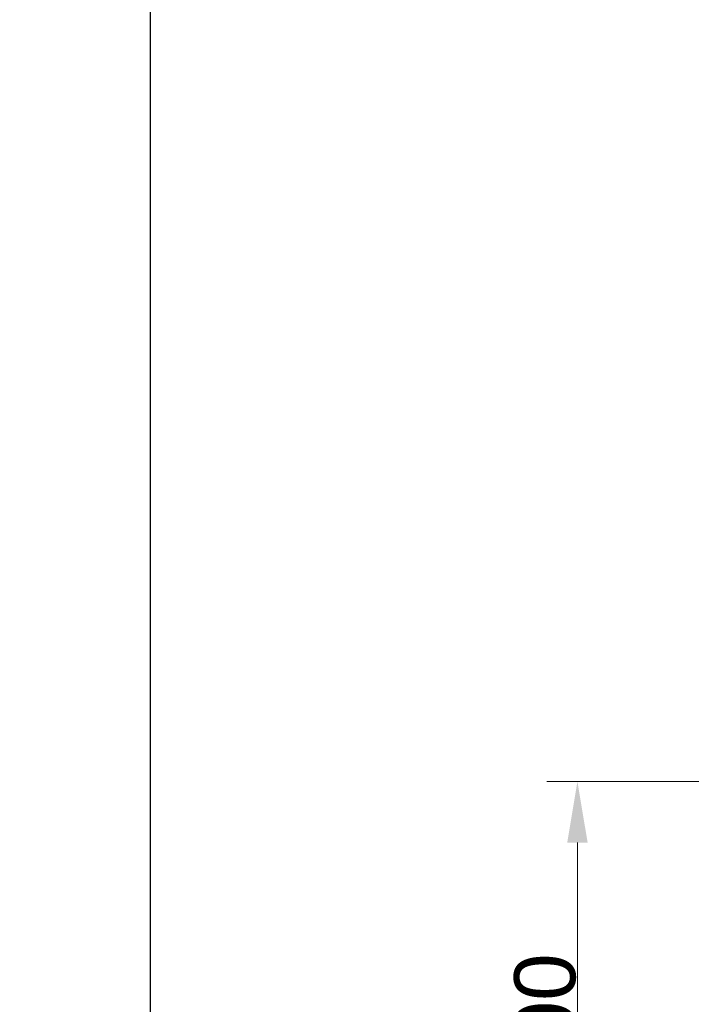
# Model space of a CAD drawing. Header units: millimetres. Extents: x 4 to 3534, y 14 to 98.
# Tile 45 of 161: x 16.566 to 17.115, y 59.516 to 60.321. Entities that reach past the tile are written whole.
import ezdxf

# ---------------------------------------------------------------- set-up
doc = ezdxf.new("R2010")
doc.units = ezdxf.units.MM
doc.header["$MEASUREMENT"] = 0
doc.layers.add('ARQ-COTAS', color=1, linetype='Continuous', lineweight=18)
doc.layers.add('Cotas', color=7, linetype='Continuous', lineweight=5)
doc.layers.add('ARQ-DETALHES', color=7, linetype='Continuous')
doc.styles.add('Arial', font='arial.ttf')
doc.styles.add('TimesNewRoman', font='times.ttf')
doc.dimstyles.new('UM_75.000000', dxfattribs={"dimtxt": 0.18, "dimasz": 0.05, "dimexe": 0.1, "dimexo": 0.2, "dimgap": 0, "dimtad": 1, "dimtih": 1, "dimtoh": 1, "dimdec": 1, "dimlfac": 75, "dimzin": 0, "dimdsep": 46, "dimtxsty": 'Standard', "dimblk": 'CLOSED', "dimblk1": 'CLOSED', "dimblk2": 'CLOSED', "dimcen": 0.09, "dimdle": 0.1, "dimadec": 1, "dimazin": 2, "dimtfac": 1, "dimtdec": 4, "dimtofl": 0, "dimtmove": 0, "dimatfit": 3, "dimldrblk": 'CLOSED', "dimfxl": 0, "dimtolj": 1, "dimarcsym": 0})

# ---------------------------------------------------------------- blocks, each defined once
blk = doc.blocks.new('_OBLIQUE')
at = {"color": 0, "linetype": 'ByBlock', "lineweight": -2}
blk.add_line((-0.5, -0.5), (0.5, 0.5), dxfattribs=at)
blk = doc.blocks.new('*D51')
at = {"layer": 'Cotas', "color": 0, "lineweight": -2}
for p, q in [((16.18566, 61.37148), (16.18566, 55.67174)), ((16.473, 61.27148), (16.08566, 61.27148)), ((16.473, 55.77174), (16.08566, 55.77174))]:
    blk.add_line(p, q, dxfattribs=at)
at = {"layer": 'Defpoints', "color": 0}
for p in [(16.673, 61.27148), (16.18566, 55.77174), (16.673, 55.77174)]:
    blk.add_point(p, dxfattribs=at)
at = {"layer": 'Cotas', "color": 0, "lineweight": -2, "xscale": 0.1, "yscale": 0.1, "zscale": 0.1}
for p, rotation in [((16.18566, 61.27148), 90), ((16.18566, 55.77174), 270)]:
    blk.add_blockref('_OBLIQUE', p, dxfattribs=dict(at, rotation=rotation))
at = {"layer": 'Cotas', "color": 7, "insert": (16.03566, 58.52161), "char_height": 0.15, "attachment_point": 5, "rotation": 90, "style": 'TimesNewRoman'}
blk.add_mtext('\\A1;412.5', dxfattribs=at)

msp = doc.modelspace()

# ---------------------------------------------------------------- hatches: boundary and pattern name
at = {"layer": 'ARQ-COTAS', "linetype": 'Continuous'}
msp.add_hatch(color=256, dxfattribs=at).paths.add_polyline_path([(17.0138, 59.64824), (17.03047, 59.64824), (17.02213, 59.69824), (17.02213, 59.69824)])

# ---------------------------------------------------------------- linework, layer by layer
at = {"layer": 'ARQ-COTAS', "color": 7}
for p, q in [((17.186, 59.69824), (16.99713, 59.69824)), ((17.02213, 59.64824), (17.02213, 59.34824))]:
    msp.add_line(p, q, dxfattribs=at)
at = {"layer": 'ARQ-DETALHES', "color": 7}
msp.add_line((16.673, 61.27148), (16.673, 55.77174), dxfattribs=at)

# ---------------------------------------------------------------- texts
at = {"layer": 'ARQ-COTAS', "color": 7, "insert": (17.02114, 59.4412), "char_height": 0.05, "width": 0.2788396, "attachment_point": 7, "rotation": 90.00021, "line_spacing_factor": 0.9, "style": 'Arial'}
msp.add_mtext('400', dxfattribs=at)

# ---------------------------------------------------------------- dimensions: what is measured, and where the dimension line sits
at = {"layer": 'Cotas'}
dim = msp.add_linear_dim(base=(16.18566, 55.77174), p1=(16.673, 61.27148), p2=(16.673, 55.77174), angle=90, dimstyle='UM_75.000000', override={"dimtxt": 0.15, "dimasz": 0.1, "dimexe": 0.1, "dimexo": 0.2, "dimtad": 1, "dimtih": 0, "dimtoh": 0, "dimdec": 1, "dimlfac": 75, "dimzin": 8, "dimtxsty": 'TimesNewRoman', "dimblk": 'OBLIQUE', "dimblk1": 'OBLIQUE', "dimblk2": 'OBLIQUE', "dimsah": 1, "dimdle": 0.1, "dimse1": 0, "dimse2": 0, "dimclrt": 7, "dimadec": 1, "dimazin": 3, "dimtmove": 2, "dimldrblk": 'OBLIQUE'}, dxfattribs=at)
dim.commit()
dim.dimension.update_dxf_attribs({"geometry": '*D51', "text_midpoint": (16.03566, 58.52161), "dimtype": 160, "text_rotation": 90})

doc.saveas('drawing.dxf')
